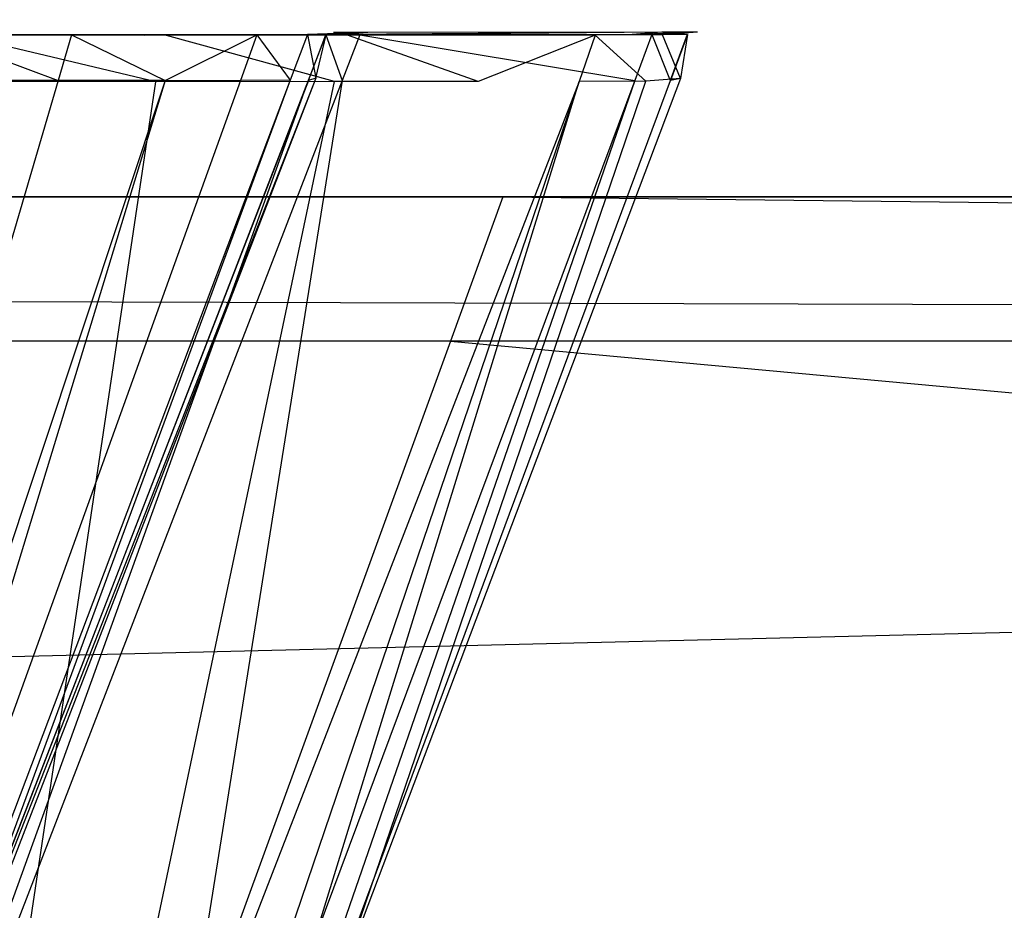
# Model space of a CAD drawing. Extents: x 0 to 1.29, y -0.45 to 0.
# Tile 46 of 51: x 1.1095 to 1.1226, y -0.4395 to -0.4276. Entities that reach past the tile are written whole.
import ezdxf

# ---------------------------------------------------------------- set-up
doc = ezdxf.new("R2010")
doc.units = 0
for name, color, linetype in [('L28_FRONTUR_N_A69900__0___REPLA', 7, 'CONTINUOUS'), ('L29_GRIFFUR_N_A69900__1___REPLA', 7, 'CONTINUOUS'), ('L2_FRONTOR_N_A69900__0___REPLAC', 7, 'CONTINUOUS'), ('L32_SCHUBUR_N_A69900__4___REPLA', 7, 'CONTINUOUS'), ('L3_GRIFFOR_N_A69900__1___REPLAC', 7, 'CONTINUOUS'), ('L7_SCHUBOR_N_A69900__7___REPLAC', 7, 'CONTINUOUS')]:
    doc.layers.add(name, color=color, linetype=linetype)

msp = doc.modelspace()

# ---------------------------------------------------------------- linework, layer by layer
at = {"layer": 'L28_FRONTUR_N_A69900__0___REPLA', "color": 8}
for points, invisible_edges in [([(0.647033, -0.43, 0.002), (1.283278, -0.431928, 0.002), (0.647033, -0.431928, 0.002), (0.647033, -0.43, 0.002)], 13), ([(1.283278, -0.431928, 0.002), (0.647033, -0.43, 0.002), (1.283278, -0.43, 0.002), (1.283278, -0.431928, 0.002)], 14), ([(0.647033, -0.43, 0.219122), (1.283278, -0.43, 0.00371), (0.647033, -0.43, 0.00371), (0.647033, -0.43, 0.219122)], 13), ([(1.283278, -0.43, 0.00371), (0.647033, -0.43, 0.219122), (1.100658, -0.43, 0.219166), (1.283278, -0.43, 0.00371)], 10), ([(0.647033, -0.43, 0.00371), (1.283278, -0.43, 0.002), (0.647033, -0.43, 0.002), (0.647033, -0.43, 0.00371)], 13), ([(1.283278, -0.43, 0.002), (0.647033, -0.43, 0.00371), (1.283278, -0.43, 0.00371), (1.283278, -0.43, 0.002)], 14), ([(1.283278, -0.43, 0.00371), (1.100658, -0.43, 0.219166), (1.1023, -0.43, 0.21941), (1.283278, -0.43, 0.00371)], 13), ([(1.283278, -0.43, 0.00371), (1.1023, -0.43, 0.21941), (1.283278, -0.43, 0.246585), (1.283278, -0.43, 0.00371)], 10), ([(1.283278, -0.43, 0.246585), (1.1023, -0.43, 0.21941), (1.105473, -0.43, 0.220372), (1.283278, -0.43, 0.246585)], 13), ([(1.283278, -0.43, 0.246585), (1.105473, -0.43, 0.220372), (1.108398, -0.43, 0.221935), (1.283278, -0.43, 0.246585)], 10), ([(1.283278, -0.43, 0.246585), (1.108398, -0.43, 0.221935), (1.110961, -0.43, 0.224039), (1.283278, -0.43, 0.246585)], 13), ([(1.283278, -0.43, 0.246585), (1.110961, -0.43, 0.224039), (1.113065, -0.43, 0.226602), (1.283278, -0.43, 0.246585)], 10), ([(1.283278, -0.43, 0.246585), (1.113065, -0.43, 0.226602), (1.114628, -0.43, 0.229527), (1.283278, -0.43, 0.246585)], 15), ([(1.283278, -0.43, 0.246585), (1.114628, -0.43, 0.229527), (1.11559, -0.43, 0.2327), (1.283278, -0.43, 0.246585)], 15), ([(1.283278, -0.431928, 0.248), (1.115915, -0.43, 0.248), (1.115214, -0.431928, 0.248), (1.283278, -0.431928, 0.248)], 13), ([(1.283278, -0.43, 0.246585), (1.11559, -0.43, 0.2327), (1.115834, -0.43, 0.234342), (1.283278, -0.43, 0.246585)], 15), ([(1.283278, -0.43, 0.246585), (1.115834, -0.43, 0.234342), (1.115899, -0.43, 0.246585), (1.283278, -0.43, 0.246585)], 15), ([(1.115915, -0.43, 0.248), (1.283278, -0.43, 0.246585), (1.115899, -0.43, 0.246585), (1.115915, -0.43, 0.248)], 13), ([(1.283278, -0.43, 0.246585), (1.115915, -0.43, 0.248), (1.283278, -0.43, 0.248), (1.283278, -0.43, 0.246585)], 14), ([(1.115915, -0.43, 0.248), (1.283278, -0.431928, 0.248), (1.283278, -0.43, 0.248), (1.115915, -0.43, 0.248)], 14), ([(1.283278, -0.431928, 0.002), (0.647033, -0.447345, 0.002), (0.647033, -0.431928, 0.002), (1.283278, -0.431928, 0.002)], 13), ([(0.647033, -0.447345, 0.002), (1.283278, -0.431928, 0.002), (1.283278, -0.447345, 0.002), (0.647033, -0.447345, 0.002)], 14), ([(1.283278, -0.447345, 0.248), (1.115214, -0.431928, 0.248), (1.109602, -0.447345, 0.248), (1.283278, -0.447345, 0.248)], 13), ([(1.115214, -0.431928, 0.248), (1.283278, -0.447345, 0.248), (1.283278, -0.431928, 0.248), (1.115214, -0.431928, 0.248)], 14)]:
    msp.add_3dface(points, dxfattribs=dict(at, invisible_edges=invisible_edges))
at = {"layer": 'L29_GRIFFUR_N_A69900__1___REPLA', "color": 254}
for points, invisible_edges in [([(1.106486, -0.427833, 0.22202), (1.111121, -0.427843, 0.220591), (1.108411, -0.427838, 0.218691), (1.106486, -0.427833, 0.22202)], 13), ([(1.111121, -0.427843, 0.220591), (1.106486, -0.427833, 0.22202), (1.108633, -0.427837, 0.223524), (1.111121, -0.427843, 0.220591)], 14), ([(1.109974, -0.428443, 0.225786), (1.108344, -0.427837, 0.223865), (1.108194, -0.428448, 0.224016), (1.109974, -0.428443, 0.225786)], 13), ([(1.110499, -0.427833, 0.225381), (1.108344, -0.427837, 0.223865), (1.110153, -0.427832, 0.225665), (1.110499, -0.427833, 0.225381)], 14), ([(1.108344, -0.427837, 0.223865), (1.109974, -0.428443, 0.225786), (1.110153, -0.427832, 0.225665), (1.108344, -0.427837, 0.223865)], 14), ([(1.108344, -0.427837, 0.223865), (1.110499, -0.427833, 0.225381), (1.108633, -0.427837, 0.223524), (1.108344, -0.427837, 0.223865)], 13), ([(1.108411, -0.427838, 0.218691), (1.111423, -0.427844, 0.220236), (1.108644, -0.427838, 0.218288), (1.108411, -0.427838, 0.218691)], 13), ([(1.111423, -0.427844, 0.220236), (1.108411, -0.427838, 0.218691), (1.111121, -0.427843, 0.220591), (1.111423, -0.427844, 0.220236)], 14), ([(1.108644, -0.427838, 0.218288), (1.111278, -0.428463, 0.22041), (1.108532, -0.428457, 0.218484), (1.108644, -0.427838, 0.218288)], 13), ([(1.113478, -0.427838, 0.222937), (1.108633, -0.427837, 0.223524), (1.110499, -0.427833, 0.225381), (1.113478, -0.427838, 0.222937)], 14), ([(1.108633, -0.427837, 0.223524), (1.113478, -0.427838, 0.222937), (1.111121, -0.427843, 0.220591), (1.108633, -0.427837, 0.223524)], 13), ([(1.111278, -0.428463, 0.22041), (1.108644, -0.427838, 0.218288), (1.111423, -0.427844, 0.220236), (1.111278, -0.428463, 0.22041)], 14), ([(1.111403, -0.428442, 0.227827), (1.110153, -0.427832, 0.225665), (1.109974, -0.428443, 0.225786), (1.111403, -0.428442, 0.227827)], 13), ([(1.110153, -0.427832, 0.225665), (1.111997, -0.427832, 0.227524), (1.110499, -0.427833, 0.225381), (1.110153, -0.427832, 0.225665)], 13), ([(1.111997, -0.427832, 0.227524), (1.110153, -0.427832, 0.225665), (1.111606, -0.427832, 0.227743), (1.111997, -0.427832, 0.227524)], 14), ([(1.110153, -0.427832, 0.225665), (1.111403, -0.428442, 0.227827), (1.111606, -0.427832, 0.227743), (1.110153, -0.427832, 0.225665)], 14), ([(1.11537, -0.427836, 0.225643), (1.110499, -0.427833, 0.225381), (1.111997, -0.427832, 0.227524), (1.11537, -0.427836, 0.225643)], 14), ([(1.110499, -0.427833, 0.225381), (1.11537, -0.427836, 0.225643), (1.113478, -0.427838, 0.222937), (1.110499, -0.427833, 0.225381)], 13), ([(1.111121, -0.427843, 0.220591), (1.113839, -0.427838, 0.22264), (1.111423, -0.427844, 0.220236), (1.111121, -0.427843, 0.220591)], 13), ([(1.113839, -0.427838, 0.22264), (1.111121, -0.427843, 0.220591), (1.113478, -0.427838, 0.222937), (1.113839, -0.427838, 0.22264)], 14), ([(1.111403, -0.428442, 0.227827), (1.112628, -0.427834, 0.230048), (1.111606, -0.427832, 0.227743), (1.111403, -0.428442, 0.227827)], 14), ([(1.112628, -0.427834, 0.230048), (1.111403, -0.428442, 0.227827), (1.112408, -0.428444, 0.230092), (1.112628, -0.427834, 0.230048)], 13), ([(1.113667, -0.428457, 0.222787), (1.111423, -0.427844, 0.220236), (1.113839, -0.427838, 0.22264), (1.113667, -0.428457, 0.222787)], 14), ([(1.111606, -0.427832, 0.227743), (1.113052, -0.427834, 0.229902), (1.111997, -0.427832, 0.227524), (1.111606, -0.427832, 0.227743)], 13), ([(1.113052, -0.427834, 0.229902), (1.111606, -0.427832, 0.227743), (1.112628, -0.427834, 0.230048), (1.113052, -0.427834, 0.229902)], 14), ([(1.111997, -0.427832, 0.227524), (1.116702, -0.427839, 0.228646), (1.11537, -0.427836, 0.225643), (1.111997, -0.427832, 0.227524)], 13), ([(1.116702, -0.427839, 0.228646), (1.111997, -0.427832, 0.227524), (1.113052, -0.427834, 0.229902), (1.116702, -0.427839, 0.228646)], 14), ([(1.113072, -0.428441, 0.232495), (1.112628, -0.427834, 0.230048), (1.112408, -0.428444, 0.230092), (1.113072, -0.428441, 0.232495)], 13), ([(1.113747, -0.427831, 0.232423), (1.112628, -0.427834, 0.230048), (1.113303, -0.42783, 0.232492), (1.113747, -0.427831, 0.232423)], 14), ([(1.112628, -0.427834, 0.230048), (1.113072, -0.428441, 0.232495), (1.113303, -0.42783, 0.232492), (1.112628, -0.427834, 0.230048)], 14), ([(1.112628, -0.427834, 0.230048), (1.113747, -0.427831, 0.232423), (1.113052, -0.427834, 0.229902), (1.112628, -0.427834, 0.230048)], 13), ([(1.117581, -0.427835, 0.23183), (1.113052, -0.427834, 0.229902), (1.113747, -0.427831, 0.232423), (1.117581, -0.427835, 0.23183)], 14), ([(1.113052, -0.427834, 0.229902), (1.117581, -0.427835, 0.23183), (1.116702, -0.427839, 0.228646), (1.113052, -0.427834, 0.229902)], 13), ([(1.113416, -0.428415, 0.23497), (1.113303, -0.42783, 0.232492), (1.113072, -0.428441, 0.232495), (1.113416, -0.428415, 0.23497)], 13), ([(1.113303, -0.42783, 0.232492), (1.114108, -0.427803, 0.235021), (1.113747, -0.427831, 0.232423), (1.113303, -0.42783, 0.232492)], 13), ([(1.114108, -0.427803, 0.235021), (1.113303, -0.42783, 0.232492), (1.113652, -0.427804, 0.235011), (1.114108, -0.427803, 0.235021)], 14), ([(1.113303, -0.42783, 0.232492), (1.113416, -0.428415, 0.23497), (1.113652, -0.427804, 0.235011), (1.113303, -0.42783, 0.232492)], 14), ([(1.113551, -0.427835, 0.249014), (1.113317, -0.428444, 0.248705), (1.113314, -0.428444, 0.249014), (1.113551, -0.427835, 0.249014)], 13), ([(1.113768, -0.428444, 0.249014), (1.113551, -0.427835, 0.249014), (1.113314, -0.428444, 0.249014), (1.113768, -0.428444, 0.249014)], 13), ([(1.113553, -0.427834, 0.248705), (1.113416, -0.428415, 0.23497), (1.113317, -0.428444, 0.248705), (1.113553, -0.427834, 0.248705)], 13), ([(1.113317, -0.428444, 0.248705), (1.113551, -0.427835, 0.249014), (1.113553, -0.427834, 0.248705), (1.113317, -0.428444, 0.248705)], 14), ([(1.113416, -0.428415, 0.23497), (1.113553, -0.427834, 0.248705), (1.113652, -0.427804, 0.235011), (1.113416, -0.428415, 0.23497)], 14), ([(1.115779, -0.427837, 0.225415), (1.113478, -0.427838, 0.222937), (1.11537, -0.427836, 0.225643), (1.115779, -0.427837, 0.225415)], 14), ([(1.113478, -0.427838, 0.222937), (1.115779, -0.427837, 0.225415), (1.113839, -0.427838, 0.22264), (1.113478, -0.427838, 0.222937)], 13), ([(1.113551, -0.427835, 0.249014), (1.114006, -0.427833, 0.248706), (1.113553, -0.427834, 0.248705), (1.113551, -0.427835, 0.249014)], 13), ([(1.114006, -0.427833, 0.248706), (1.113551, -0.427835, 0.249014), (1.114003, -0.427834, 0.249014), (1.114006, -0.427833, 0.248706)], 14), ([(1.113551, -0.427835, 0.249014), (1.113768, -0.428444, 0.249014), (1.114003, -0.427834, 0.249014), (1.113551, -0.427835, 0.249014)], 14), ([(1.113553, -0.427834, 0.248705), (1.114108, -0.427803, 0.235021), (1.113652, -0.427804, 0.235011), (1.113553, -0.427834, 0.248705)], 13), ([(1.114108, -0.427803, 0.235021), (1.113553, -0.427834, 0.248705), (1.114006, -0.427833, 0.248706), (1.114108, -0.427803, 0.235021)], 14), ([(1.113839, -0.427838, 0.22264), (1.115585, -0.428456, 0.225529), (1.113667, -0.428457, 0.222787), (1.113839, -0.427838, 0.22264)], 13), ([(1.113747, -0.427831, 0.232423), (1.118036, -0.4278, 0.235111), (1.117581, -0.427835, 0.23183), (1.113747, -0.427831, 0.232423)], 13), ([(1.118036, -0.4278, 0.235111), (1.113747, -0.427831, 0.232423), (1.114108, -0.427803, 0.235021), (1.118036, -0.4278, 0.235111)], 14), ([(1.117675, -0.428444, 0.249014), (1.114003, -0.427834, 0.249014), (1.113768, -0.428444, 0.249014), (1.117675, -0.428444, 0.249014)], 13), ([(1.115585, -0.428456, 0.225529), (1.113839, -0.427838, 0.22264), (1.115779, -0.427837, 0.225415), (1.115585, -0.428456, 0.225529)], 14), ([(1.114003, -0.427834, 0.249014), (1.117907, -0.42783, 0.248708), (1.114006, -0.427833, 0.248706), (1.114003, -0.427834, 0.249014)], 13), ([(1.117907, -0.42783, 0.248708), (1.114003, -0.427834, 0.249014), (1.117904, -0.427831, 0.249014), (1.117907, -0.42783, 0.248708)], 14), ([(1.114003, -0.427834, 0.249014), (1.117675, -0.428444, 0.249014), (1.117904, -0.427831, 0.249014), (1.114003, -0.427834, 0.249014)], 14), ([(1.114006, -0.427833, 0.248706), (1.118036, -0.4278, 0.235111), (1.114108, -0.427803, 0.235021), (1.114006, -0.427833, 0.248706)], 13), ([(1.118036, -0.4278, 0.235111), (1.114006, -0.427833, 0.248706), (1.117907, -0.42783, 0.248708), (1.118036, -0.4278, 0.235111)], 14), ([(1.11537, -0.427836, 0.225643), (1.117145, -0.42784, 0.228493), (1.115779, -0.427837, 0.225415), (1.11537, -0.427836, 0.225643)], 13), ([(1.117145, -0.42784, 0.228493), (1.11537, -0.427836, 0.225643), (1.116702, -0.427839, 0.228646), (1.117145, -0.42784, 0.228493)], 14), ([(1.117145, -0.42784, 0.228493), (1.115585, -0.428456, 0.225529), (1.115779, -0.427837, 0.225415), (1.117145, -0.42784, 0.228493)], 14), ([(1.116702, -0.427839, 0.228646), (1.118046, -0.427835, 0.231758), (1.117145, -0.42784, 0.228493), (1.116702, -0.427839, 0.228646)], 13), ([(1.118046, -0.427835, 0.231758), (1.116702, -0.427839, 0.228646), (1.117581, -0.427835, 0.23183), (1.118046, -0.427835, 0.231758)], 14), ([(1.117825, -0.428454, 0.231799), (1.117145, -0.42784, 0.228493), (1.118046, -0.427835, 0.231758), (1.117825, -0.428454, 0.231799)], 14), ([(1.117581, -0.427835, 0.23183), (1.118512, -0.4278, 0.235122), (1.118046, -0.427835, 0.231758), (1.117581, -0.427835, 0.23183)], 13), ([(1.118512, -0.4278, 0.235122), (1.117581, -0.427835, 0.23183), (1.118036, -0.4278, 0.235111), (1.118512, -0.4278, 0.235122)], 14), ([(1.118149, -0.428444, 0.249014), (1.117904, -0.427831, 0.249014), (1.117675, -0.428444, 0.249014), (1.118149, -0.428444, 0.249014)], 13), ([(1.118046, -0.427835, 0.231758), (1.118286, -0.428419, 0.235124), (1.117825, -0.428454, 0.231799), (1.118046, -0.427835, 0.231758)], 13), ([(1.117904, -0.427831, 0.249014), (1.118149, -0.428444, 0.249014), (1.118377, -0.42783, 0.249014), (1.117904, -0.427831, 0.249014)], 14), ([(1.117904, -0.427831, 0.249014), (1.11838, -0.42783, 0.248708), (1.117907, -0.42783, 0.248708), (1.117904, -0.427831, 0.249014)], 13), ([(1.11838, -0.42783, 0.248708), (1.117904, -0.427831, 0.249014), (1.118377, -0.42783, 0.249014), (1.11838, -0.42783, 0.248708)], 14), ([(1.117907, -0.42783, 0.248708), (1.118512, -0.4278, 0.235122), (1.118036, -0.4278, 0.235111), (1.117907, -0.42783, 0.248708)], 13), ([(1.118512, -0.4278, 0.235122), (1.117907, -0.42783, 0.248708), (1.11838, -0.42783, 0.248708), (1.118512, -0.4278, 0.235122)], 14), ([(1.118286, -0.428419, 0.235124), (1.118046, -0.427835, 0.231758), (1.118512, -0.4278, 0.235122), (1.118286, -0.428419, 0.235124)], 14), ([(1.118152, -0.428443, 0.248708), (1.118377, -0.42783, 0.249014), (1.118149, -0.428444, 0.249014), (1.118152, -0.428443, 0.248708)], 13), ([(1.118286, -0.428419, 0.235124), (1.11838, -0.42783, 0.248708), (1.118152, -0.428443, 0.248708), (1.118286, -0.428419, 0.235124)], 13), ([(1.118377, -0.42783, 0.249014), (1.118152, -0.428443, 0.248708), (1.11838, -0.42783, 0.248708), (1.118377, -0.42783, 0.249014)], 14), ([(1.11838, -0.42783, 0.248708), (1.118286, -0.428419, 0.235124), (1.118512, -0.4278, 0.235122), (1.11838, -0.42783, 0.248708)], 14), ([(1.111423, -0.427844, 0.220236), (1.113667, -0.428457, 0.222787), (1.111278, -0.428463, 0.22041), (1.111423, -0.427844, 0.220236)], 13), ([(1.115585, -0.428456, 0.225529), (1.117145, -0.42784, 0.228493), (1.116934, -0.428459, 0.228572), (1.115585, -0.428456, 0.225529)], 13), ([(1.117145, -0.42784, 0.228493), (1.117825, -0.428454, 0.231799), (1.116934, -0.428459, 0.228572), (1.117145, -0.42784, 0.228493)], 13), ([(1.109974, -0.428443, 0.225786), (1.108194, -0.428448, 0.224016), (1.104612, -0.44669, 0.229386), (1.109974, -0.428443, 0.225786)], 14), ([(1.109974, -0.428443, 0.225786), (1.104612, -0.44669, 0.229386), (1.105335, -0.446685, 0.230358), (1.109974, -0.428443, 0.225786)], 14), ([(1.111403, -0.428442, 0.227827), (1.109974, -0.428443, 0.225786), (1.105335, -0.446685, 0.230358), (1.111403, -0.428442, 0.227827)], 14), ([(1.111403, -0.428442, 0.227827), (1.105335, -0.446685, 0.230358), (1.105844, -0.446683, 0.231437), (1.111403, -0.428442, 0.227827)], 14), ([(1.111403, -0.428442, 0.227827), (1.105844, -0.446683, 0.231437), (1.112408, -0.428444, 0.230092), (1.111403, -0.428442, 0.227827)], 14), ([(1.112408, -0.428444, 0.230092), (1.105844, -0.446683, 0.231437), (1.10618, -0.446679, 0.232581), (1.112408, -0.428444, 0.230092)], 14), ([(1.113072, -0.428441, 0.232495), (1.112408, -0.428444, 0.230092), (1.10618, -0.446679, 0.232581), (1.113072, -0.428441, 0.232495)], 14), ([(1.106352, -0.446664, 0.23376), (1.113072, -0.428441, 0.232495), (1.10618, -0.446679, 0.232581), (1.106352, -0.446664, 0.23376)], 13), ([(1.106255, -0.446661, 0.249014), (1.113317, -0.428444, 0.248705), (1.106257, -0.446661, 0.248678), (1.106255, -0.446661, 0.249014)], 13), ([(1.113317, -0.428444, 0.248705), (1.106255, -0.446661, 0.249014), (1.113314, -0.428444, 0.249014), (1.113317, -0.428444, 0.248705)], 14), ([(1.106733, -0.446671, 0.249014), (1.113314, -0.428444, 0.249014), (1.106255, -0.446661, 0.249014), (1.106733, -0.446671, 0.249014)], 13), ([(1.106257, -0.446661, 0.248678), (1.113416, -0.428415, 0.23497), (1.106352, -0.446664, 0.23376), (1.106257, -0.446661, 0.248678)], 13), ([(1.113416, -0.428415, 0.23497), (1.106257, -0.446661, 0.248678), (1.113317, -0.428444, 0.248705), (1.113416, -0.428415, 0.23497)], 14), ([(1.113072, -0.428441, 0.232495), (1.106352, -0.446664, 0.23376), (1.113416, -0.428415, 0.23497), (1.113072, -0.428441, 0.232495)], 14), ([(1.110847, -0.446756, 0.249014), (1.113768, -0.428444, 0.249014), (1.106733, -0.446671, 0.249014), (1.110847, -0.446756, 0.249014)], 13), ([(1.113314, -0.428444, 0.249014), (1.106733, -0.446671, 0.249014), (1.113768, -0.428444, 0.249014), (1.113314, -0.428444, 0.249014)], 14), ([(1.106966, -0.44695, 0.225611), (1.108532, -0.428457, 0.218484), (1.111278, -0.428463, 0.22041), (1.106966, -0.44695, 0.225611)], 14), ([(1.111278, -0.428463, 0.22041), (1.108521, -0.446946, 0.227159), (1.106966, -0.44695, 0.225611), (1.111278, -0.428463, 0.22041)], 13), ([(1.113667, -0.428457, 0.222787), (1.10977, -0.446945, 0.228945), (1.108521, -0.446946, 0.227159), (1.113667, -0.428457, 0.222787)], 13), ([(1.108521, -0.446946, 0.227159), (1.111278, -0.428463, 0.22041), (1.113667, -0.428457, 0.222787), (1.108521, -0.446946, 0.227159)], 14), ([(1.116934, -0.428459, 0.228572), (1.10977, -0.446945, 0.228945), (1.115585, -0.428456, 0.225529), (1.116934, -0.428459, 0.228572)], 14), ([(1.10977, -0.446945, 0.228945), (1.113667, -0.428457, 0.222787), (1.115585, -0.428456, 0.225529), (1.10977, -0.446945, 0.228945)], 14), ([(1.10977, -0.446945, 0.228945), (1.116934, -0.428459, 0.228572), (1.110649, -0.446947, 0.230926), (1.10977, -0.446945, 0.228945)], 13), ([(1.116934, -0.428459, 0.228572), (1.111229, -0.446944, 0.233028), (1.110649, -0.446947, 0.230926), (1.116934, -0.428459, 0.228572)], 13), ([(1.111346, -0.446766, 0.249014), (1.117675, -0.428444, 0.249014), (1.110847, -0.446756, 0.249014), (1.111346, -0.446766, 0.249014)], 13), ([(1.113768, -0.428444, 0.249014), (1.110847, -0.446756, 0.249014), (1.117675, -0.428444, 0.249014), (1.113768, -0.428444, 0.249014)], 14), ([(1.117825, -0.428454, 0.231799), (1.111529, -0.446922, 0.235193), (1.111229, -0.446944, 0.233028), (1.117825, -0.428454, 0.231799)], 13), ([(1.111229, -0.446944, 0.233028), (1.116934, -0.428459, 0.228572), (1.117825, -0.428454, 0.231799), (1.111229, -0.446944, 0.233028)], 14), ([(1.118152, -0.428443, 0.248708), (1.111346, -0.446766, 0.249014), (1.11135, -0.44677, 0.248709), (1.118152, -0.428443, 0.248708)], 13), ([(1.111346, -0.446766, 0.249014), (1.118152, -0.428443, 0.248708), (1.118149, -0.428444, 0.249014), (1.111346, -0.446766, 0.249014)], 14), ([(1.117675, -0.428444, 0.249014), (1.111346, -0.446766, 0.249014), (1.118149, -0.428444, 0.249014), (1.117675, -0.428444, 0.249014)], 14), ([(1.118286, -0.428419, 0.235124), (1.11135, -0.44677, 0.248709), (1.111529, -0.446922, 0.235193), (1.118286, -0.428419, 0.235124)], 14), ([(1.118286, -0.428419, 0.235124), (1.118152, -0.428443, 0.248708), (1.11135, -0.44677, 0.248709), (1.118286, -0.428419, 0.235124)], 14), ([(1.111529, -0.446922, 0.235193), (1.117825, -0.428454, 0.231799), (1.118286, -0.428419, 0.235124), (1.111529, -0.446922, 0.235193)], 14)]:
    msp.add_3dface(points, dxfattribs=dict(at, invisible_edges=invisible_edges))
at = {"layer": 'L2_FRONTOR_N_A69900__0___REPLAC', "color": 8}
for points, invisible_edges in [([(0.647033, -0.43, 0.252), (1.283278, -0.431928, 0.252), (0.647033, -0.431928, 0.252), (0.647033, -0.43, 0.252)], 13), ([(1.283278, -0.431928, 0.252), (0.647033, -0.43, 0.252), (1.283278, -0.43, 0.252), (1.283278, -0.431928, 0.252)], 14), ([(0.647033, -0.43, 0.469122), (1.283278, -0.43, 0.25371), (0.647033, -0.43, 0.25371), (0.647033, -0.43, 0.469122)], 13), ([(1.283278, -0.43, 0.25371), (0.647033, -0.43, 0.469122), (1.100658, -0.43, 0.469166), (1.283278, -0.43, 0.25371)], 10), ([(0.647033, -0.43, 0.25371), (1.283278, -0.43, 0.252), (0.647033, -0.43, 0.252), (0.647033, -0.43, 0.25371)], 13), ([(1.283278, -0.43, 0.252), (0.647033, -0.43, 0.25371), (1.283278, -0.43, 0.25371), (1.283278, -0.43, 0.252)], 14), ([(1.283278, -0.43, 0.25371), (1.100658, -0.43, 0.469166), (1.1023, -0.43, 0.46941), (1.283278, -0.43, 0.25371)], 13), ([(1.283278, -0.43, 0.25371), (1.1023, -0.43, 0.46941), (1.283278, -0.43, 0.496586), (1.283278, -0.43, 0.25371)], 10), ([(1.283278, -0.43, 0.496586), (1.1023, -0.43, 0.46941), (1.105473, -0.43, 0.470372), (1.283278, -0.43, 0.496586)], 13), ([(1.283278, -0.43, 0.496586), (1.105473, -0.43, 0.470372), (1.108398, -0.43, 0.471935), (1.283278, -0.43, 0.496586)], 10), ([(1.283278, -0.43, 0.496586), (1.108398, -0.43, 0.471935), (1.110961, -0.43, 0.474039), (1.283278, -0.43, 0.496586)], 13), ([(1.283278, -0.43, 0.496586), (1.110961, -0.43, 0.474039), (1.113065, -0.43, 0.476602), (1.283278, -0.43, 0.496586)], 10), ([(1.283278, -0.43, 0.496586), (1.113065, -0.43, 0.476602), (1.114628, -0.43, 0.479527), (1.283278, -0.43, 0.496586)], 15), ([(1.283278, -0.43, 0.496586), (1.114628, -0.43, 0.479527), (1.11559, -0.43, 0.4827), (1.283278, -0.43, 0.496586)], 15), ([(1.283278, -0.431928, 0.498), (1.115915, -0.43, 0.498), (1.115214, -0.431928, 0.498), (1.283278, -0.431928, 0.498)], 13), ([(1.283278, -0.43, 0.496586), (1.11559, -0.43, 0.4827), (1.115834, -0.43, 0.484342), (1.283278, -0.43, 0.496586)], 15), ([(1.283278, -0.43, 0.496586), (1.115834, -0.43, 0.484342), (1.115899, -0.43, 0.496586), (1.283278, -0.43, 0.496586)], 15), ([(1.115915, -0.43, 0.498), (1.283278, -0.43, 0.496586), (1.115899, -0.43, 0.496586), (1.115915, -0.43, 0.498)], 13), ([(1.283278, -0.43, 0.496586), (1.115915, -0.43, 0.498), (1.283278, -0.43, 0.498), (1.283278, -0.43, 0.496586)], 14), ([(1.115915, -0.43, 0.498), (1.283278, -0.431928, 0.498), (1.283278, -0.43, 0.498), (1.115915, -0.43, 0.498)], 14), ([(1.283278, -0.431928, 0.252), (0.647033, -0.447345, 0.252), (0.647033, -0.431928, 0.252), (1.283278, -0.431928, 0.252)], 13), ([(0.647033, -0.447345, 0.252), (1.283278, -0.431928, 0.252), (1.283278, -0.447345, 0.252), (0.647033, -0.447345, 0.252)], 14), ([(1.283278, -0.447345, 0.498), (1.115214, -0.431928, 0.498), (1.109602, -0.447345, 0.498), (1.283278, -0.447345, 0.498)], 13), ([(1.115214, -0.431928, 0.498), (1.283278, -0.447345, 0.498), (1.283278, -0.431928, 0.498), (1.115214, -0.431928, 0.498)], 14)]:
    msp.add_3dface(points, dxfattribs=dict(at, invisible_edges=invisible_edges))
at = {"layer": 'L32_SCHUBUR_N_A69900__4___REPLA', "color": 8}
for points, invisible_edges in [([(0.674, -0.43, 0.0494), (1.2465, -0.104, 0.0494), (0.673987, -0.104, 0.0494), (0.674, -0.43, 0.0494)], 13), ([(1.2465, -0.104, 0.0334), (0.674, -0.43, 0.0334), (0.673987, -0.104, 0.0334), (1.2465, -0.104, 0.0334)], 13), ([(1.2465, -0.104, 0.0494), (0.674, -0.43, 0.0494), (1.2465, -0.43, 0.0494), (1.2465, -0.104, 0.0494)], 14), ([(0.674, -0.43, 0.0334), (1.2465, -0.104, 0.0334), (1.2465, -0.43, 0.0334), (0.674, -0.43, 0.0334)], 14), ([(1.2465, -0.43, 0.0334), (0.674, -0.43, 0.0494), (0.674, -0.43, 0.0334), (1.2465, -0.43, 0.0334)], 13), ([(0.674, -0.43, 0.0494), (1.2465, -0.43, 0.0334), (1.2465, -0.43, 0.0494), (0.674, -0.43, 0.0494)], 14)]:
    msp.add_3dface(points, dxfattribs=dict(at, invisible_edges=invisible_edges))
at = {"layer": 'L3_GRIFFOR_N_A69900__1___REPLAC', "color": 254}
for points, invisible_edges in [([(1.106486, -0.427833, 0.47202), (1.111121, -0.427843, 0.470591), (1.108411, -0.427838, 0.468691), (1.106486, -0.427833, 0.47202)], 13), ([(1.111121, -0.427843, 0.470591), (1.106486, -0.427833, 0.47202), (1.108633, -0.427837, 0.473524), (1.111121, -0.427843, 0.470591)], 14), ([(1.109974, -0.428443, 0.475786), (1.108344, -0.427837, 0.473865), (1.108194, -0.428448, 0.474016), (1.109974, -0.428443, 0.475786)], 13), ([(1.110499, -0.427833, 0.475381), (1.108344, -0.427837, 0.473865), (1.110153, -0.427832, 0.475665), (1.110499, -0.427833, 0.475381)], 14), ([(1.108344, -0.427837, 0.473865), (1.109974, -0.428443, 0.475786), (1.110153, -0.427832, 0.475665), (1.108344, -0.427837, 0.473865)], 14), ([(1.108344, -0.427837, 0.473865), (1.110499, -0.427833, 0.475381), (1.108633, -0.427837, 0.473524), (1.108344, -0.427837, 0.473865)], 13), ([(1.108411, -0.427838, 0.468691), (1.111423, -0.427844, 0.470236), (1.108644, -0.427838, 0.468288), (1.108411, -0.427838, 0.468691)], 13), ([(1.111423, -0.427844, 0.470236), (1.108411, -0.427838, 0.468691), (1.111121, -0.427843, 0.470591), (1.111423, -0.427844, 0.470236)], 14), ([(1.108644, -0.427838, 0.468288), (1.111278, -0.428463, 0.47041), (1.108532, -0.428457, 0.468484), (1.108644, -0.427838, 0.468288)], 13), ([(1.113478, -0.427838, 0.472937), (1.108633, -0.427837, 0.473524), (1.110499, -0.427833, 0.475381), (1.113478, -0.427838, 0.472937)], 14), ([(1.108633, -0.427837, 0.473524), (1.113478, -0.427838, 0.472937), (1.111121, -0.427843, 0.470591), (1.108633, -0.427837, 0.473524)], 13), ([(1.111278, -0.428463, 0.47041), (1.108644, -0.427838, 0.468288), (1.111423, -0.427844, 0.470236), (1.111278, -0.428463, 0.47041)], 14), ([(1.111403, -0.428442, 0.477827), (1.110153, -0.427832, 0.475665), (1.109974, -0.428443, 0.475786), (1.111403, -0.428442, 0.477827)], 13), ([(1.110153, -0.427832, 0.475665), (1.111997, -0.427832, 0.477524), (1.110499, -0.427833, 0.475381), (1.110153, -0.427832, 0.475665)], 13), ([(1.111997, -0.427832, 0.477524), (1.110153, -0.427832, 0.475665), (1.111606, -0.427832, 0.477743), (1.111997, -0.427832, 0.477524)], 14), ([(1.110153, -0.427832, 0.475665), (1.111403, -0.428442, 0.477827), (1.111606, -0.427832, 0.477743), (1.110153, -0.427832, 0.475665)], 14), ([(1.11537, -0.427836, 0.475643), (1.110499, -0.427833, 0.475381), (1.111997, -0.427832, 0.477524), (1.11537, -0.427836, 0.475643)], 14), ([(1.110499, -0.427833, 0.475381), (1.11537, -0.427836, 0.475643), (1.113478, -0.427838, 0.472937), (1.110499, -0.427833, 0.475381)], 13), ([(1.111121, -0.427843, 0.470591), (1.113839, -0.427838, 0.47264), (1.111423, -0.427844, 0.470236), (1.111121, -0.427843, 0.470591)], 13), ([(1.113839, -0.427838, 0.47264), (1.111121, -0.427843, 0.470591), (1.113478, -0.427838, 0.472937), (1.113839, -0.427838, 0.47264)], 14), ([(1.111403, -0.428442, 0.477827), (1.112628, -0.427834, 0.480048), (1.111606, -0.427832, 0.477743), (1.111403, -0.428442, 0.477827)], 14), ([(1.112628, -0.427834, 0.480048), (1.111403, -0.428442, 0.477827), (1.112408, -0.428444, 0.480092), (1.112628, -0.427834, 0.480048)], 13), ([(1.113667, -0.428457, 0.472787), (1.111423, -0.427844, 0.470236), (1.113839, -0.427838, 0.47264), (1.113667, -0.428457, 0.472787)], 14), ([(1.111606, -0.427832, 0.477743), (1.113052, -0.427834, 0.479902), (1.111997, -0.427832, 0.477524), (1.111606, -0.427832, 0.477743)], 13), ([(1.113052, -0.427834, 0.479902), (1.111606, -0.427832, 0.477743), (1.112628, -0.427834, 0.480048), (1.113052, -0.427834, 0.479902)], 14), ([(1.111997, -0.427832, 0.477524), (1.116702, -0.427839, 0.478646), (1.11537, -0.427836, 0.475643), (1.111997, -0.427832, 0.477524)], 13), ([(1.116702, -0.427839, 0.478646), (1.111997, -0.427832, 0.477524), (1.113052, -0.427834, 0.479902), (1.116702, -0.427839, 0.478646)], 14), ([(1.113072, -0.428441, 0.482495), (1.112628, -0.427834, 0.480048), (1.112408, -0.428444, 0.480092), (1.113072, -0.428441, 0.482495)], 13), ([(1.113747, -0.427831, 0.482423), (1.112628, -0.427834, 0.480048), (1.113303, -0.42783, 0.482492), (1.113747, -0.427831, 0.482423)], 14), ([(1.112628, -0.427834, 0.480048), (1.113072, -0.428441, 0.482495), (1.113303, -0.42783, 0.482492), (1.112628, -0.427834, 0.480048)], 14), ([(1.112628, -0.427834, 0.480048), (1.113747, -0.427831, 0.482423), (1.113052, -0.427834, 0.479902), (1.112628, -0.427834, 0.480048)], 13), ([(1.117581, -0.427835, 0.48183), (1.113052, -0.427834, 0.479902), (1.113747, -0.427831, 0.482423), (1.117581, -0.427835, 0.48183)], 14), ([(1.113052, -0.427834, 0.479902), (1.117581, -0.427835, 0.48183), (1.116702, -0.427839, 0.478646), (1.113052, -0.427834, 0.479902)], 13), ([(1.113416, -0.428415, 0.48497), (1.113303, -0.42783, 0.482492), (1.113072, -0.428441, 0.482495), (1.113416, -0.428415, 0.48497)], 13), ([(1.113303, -0.42783, 0.482492), (1.114108, -0.427803, 0.485021), (1.113747, -0.427831, 0.482423), (1.113303, -0.42783, 0.482492)], 13), ([(1.114108, -0.427803, 0.485021), (1.113303, -0.42783, 0.482492), (1.113652, -0.427804, 0.485011), (1.114108, -0.427803, 0.485021)], 14), ([(1.113303, -0.42783, 0.482492), (1.113416, -0.428415, 0.48497), (1.113652, -0.427804, 0.485011), (1.113303, -0.42783, 0.482492)], 14), ([(1.113551, -0.427835, 0.499014), (1.113317, -0.428444, 0.498705), (1.113314, -0.428444, 0.499014), (1.113551, -0.427835, 0.499014)], 13), ([(1.113768, -0.428444, 0.499014), (1.113551, -0.427835, 0.499014), (1.113314, -0.428444, 0.499014), (1.113768, -0.428444, 0.499014)], 13), ([(1.113553, -0.427834, 0.498705), (1.113416, -0.428415, 0.48497), (1.113317, -0.428444, 0.498705), (1.113553, -0.427834, 0.498705)], 13), ([(1.113317, -0.428444, 0.498705), (1.113551, -0.427835, 0.499014), (1.113553, -0.427834, 0.498705), (1.113317, -0.428444, 0.498705)], 14), ([(1.113416, -0.428415, 0.48497), (1.113553, -0.427834, 0.498705), (1.113652, -0.427804, 0.485011), (1.113416, -0.428415, 0.48497)], 14), ([(1.115779, -0.427837, 0.475415), (1.113478, -0.427838, 0.472937), (1.11537, -0.427836, 0.475643), (1.115779, -0.427837, 0.475415)], 14), ([(1.113478, -0.427838, 0.472937), (1.115779, -0.427837, 0.475415), (1.113839, -0.427838, 0.47264), (1.113478, -0.427838, 0.472937)], 13), ([(1.113551, -0.427835, 0.499014), (1.114006, -0.427833, 0.498706), (1.113553, -0.427834, 0.498705), (1.113551, -0.427835, 0.499014)], 13), ([(1.114006, -0.427833, 0.498706), (1.113551, -0.427835, 0.499014), (1.114003, -0.427834, 0.499014), (1.114006, -0.427833, 0.498706)], 14), ([(1.113551, -0.427835, 0.499014), (1.113768, -0.428444, 0.499014), (1.114003, -0.427834, 0.499014), (1.113551, -0.427835, 0.499014)], 14), ([(1.113553, -0.427834, 0.498705), (1.114108, -0.427803, 0.485021), (1.113652, -0.427804, 0.485011), (1.113553, -0.427834, 0.498705)], 13), ([(1.114108, -0.427803, 0.485021), (1.113553, -0.427834, 0.498705), (1.114006, -0.427833, 0.498706), (1.114108, -0.427803, 0.485021)], 14), ([(1.113839, -0.427838, 0.47264), (1.115585, -0.428456, 0.475529), (1.113667, -0.428457, 0.472787), (1.113839, -0.427838, 0.47264)], 13), ([(1.113747, -0.427831, 0.482423), (1.118036, -0.4278, 0.485111), (1.117581, -0.427835, 0.48183), (1.113747, -0.427831, 0.482423)], 13), ([(1.118036, -0.4278, 0.485111), (1.113747, -0.427831, 0.482423), (1.114108, -0.427803, 0.485021), (1.118036, -0.4278, 0.485111)], 14), ([(1.117675, -0.428444, 0.499014), (1.114003, -0.427834, 0.499014), (1.113768, -0.428444, 0.499014), (1.117675, -0.428444, 0.499014)], 13), ([(1.115585, -0.428456, 0.475529), (1.113839, -0.427838, 0.47264), (1.115779, -0.427837, 0.475415), (1.115585, -0.428456, 0.475529)], 14), ([(1.114003, -0.427834, 0.499014), (1.117907, -0.42783, 0.498708), (1.114006, -0.427833, 0.498706), (1.114003, -0.427834, 0.499014)], 13), ([(1.117907, -0.42783, 0.498708), (1.114003, -0.427834, 0.499014), (1.117904, -0.427831, 0.499014), (1.117907, -0.42783, 0.498708)], 14), ([(1.114003, -0.427834, 0.499014), (1.117675, -0.428444, 0.499014), (1.117904, -0.427831, 0.499014), (1.114003, -0.427834, 0.499014)], 14), ([(1.114006, -0.427833, 0.498706), (1.118036, -0.4278, 0.485111), (1.114108, -0.427803, 0.485021), (1.114006, -0.427833, 0.498706)], 13), ([(1.118036, -0.4278, 0.485111), (1.114006, -0.427833, 0.498706), (1.117907, -0.42783, 0.498708), (1.118036, -0.4278, 0.485111)], 14), ([(1.11537, -0.427836, 0.475643), (1.117145, -0.42784, 0.478493), (1.115779, -0.427837, 0.475415), (1.11537, -0.427836, 0.475643)], 13), ([(1.117145, -0.42784, 0.478493), (1.11537, -0.427836, 0.475643), (1.116702, -0.427839, 0.478646), (1.117145, -0.42784, 0.478493)], 14), ([(1.117145, -0.42784, 0.478493), (1.115585, -0.428456, 0.475529), (1.115779, -0.427837, 0.475415), (1.117145, -0.42784, 0.478493)], 14), ([(1.116702, -0.427839, 0.478646), (1.118046, -0.427835, 0.481758), (1.117145, -0.42784, 0.478493), (1.116702, -0.427839, 0.478646)], 13), ([(1.118046, -0.427835, 0.481758), (1.116702, -0.427839, 0.478646), (1.117581, -0.427835, 0.48183), (1.118046, -0.427835, 0.481758)], 14), ([(1.117825, -0.428454, 0.481799), (1.117145, -0.42784, 0.478493), (1.118046, -0.427835, 0.481758), (1.117825, -0.428454, 0.481799)], 14), ([(1.117581, -0.427835, 0.48183), (1.118512, -0.4278, 0.485122), (1.118046, -0.427835, 0.481758), (1.117581, -0.427835, 0.48183)], 13), ([(1.118512, -0.4278, 0.485122), (1.117581, -0.427835, 0.48183), (1.118036, -0.4278, 0.485111), (1.118512, -0.4278, 0.485122)], 14), ([(1.118149, -0.428444, 0.499014), (1.117904, -0.427831, 0.499014), (1.117675, -0.428444, 0.499014), (1.118149, -0.428444, 0.499014)], 13), ([(1.118046, -0.427835, 0.481758), (1.118286, -0.428419, 0.485124), (1.117825, -0.428454, 0.481799), (1.118046, -0.427835, 0.481758)], 13), ([(1.117904, -0.427831, 0.499014), (1.118149, -0.428444, 0.499014), (1.118377, -0.42783, 0.499014), (1.117904, -0.427831, 0.499014)], 14), ([(1.117904, -0.427831, 0.499014), (1.11838, -0.42783, 0.498708), (1.117907, -0.42783, 0.498708), (1.117904, -0.427831, 0.499014)], 13), ([(1.11838, -0.42783, 0.498708), (1.117904, -0.427831, 0.499014), (1.118377, -0.42783, 0.499014), (1.11838, -0.42783, 0.498708)], 14), ([(1.117907, -0.42783, 0.498708), (1.118512, -0.4278, 0.485122), (1.118036, -0.4278, 0.485111), (1.117907, -0.42783, 0.498708)], 13), ([(1.118512, -0.4278, 0.485122), (1.117907, -0.42783, 0.498708), (1.11838, -0.42783, 0.498708), (1.118512, -0.4278, 0.485122)], 14), ([(1.118286, -0.428419, 0.485124), (1.118046, -0.427835, 0.481758), (1.118512, -0.4278, 0.485122), (1.118286, -0.428419, 0.485124)], 14), ([(1.118152, -0.428443, 0.498708), (1.118377, -0.42783, 0.499014), (1.118149, -0.428444, 0.499014), (1.118152, -0.428443, 0.498708)], 13), ([(1.118286, -0.428419, 0.485124), (1.11838, -0.42783, 0.498708), (1.118152, -0.428443, 0.498708), (1.118286, -0.428419, 0.485124)], 13), ([(1.118377, -0.42783, 0.499014), (1.118152, -0.428443, 0.498708), (1.11838, -0.42783, 0.498708), (1.118377, -0.42783, 0.499014)], 14), ([(1.11838, -0.42783, 0.498708), (1.118286, -0.428419, 0.485124), (1.118512, -0.4278, 0.485122), (1.11838, -0.42783, 0.498708)], 14), ([(1.111423, -0.427844, 0.470236), (1.113667, -0.428457, 0.472787), (1.111278, -0.428463, 0.47041), (1.111423, -0.427844, 0.470236)], 13), ([(1.115585, -0.428456, 0.475529), (1.117145, -0.42784, 0.478493), (1.116934, -0.428459, 0.478572), (1.115585, -0.428456, 0.475529)], 13), ([(1.117145, -0.42784, 0.478493), (1.117825, -0.428454, 0.481799), (1.116934, -0.428459, 0.478572), (1.117145, -0.42784, 0.478493)], 13), ([(1.109974, -0.428443, 0.475786), (1.108194, -0.428448, 0.474016), (1.104612, -0.44669, 0.479386), (1.109974, -0.428443, 0.475786)], 14), ([(1.109974, -0.428443, 0.475786), (1.104612, -0.44669, 0.479386), (1.105335, -0.446685, 0.480358), (1.109974, -0.428443, 0.475786)], 14), ([(1.111403, -0.428442, 0.477827), (1.109974, -0.428443, 0.475786), (1.105335, -0.446685, 0.480358), (1.111403, -0.428442, 0.477827)], 14), ([(1.111403, -0.428442, 0.477827), (1.105335, -0.446685, 0.480358), (1.105844, -0.446683, 0.481437), (1.111403, -0.428442, 0.477827)], 14), ([(1.111403, -0.428442, 0.477827), (1.105844, -0.446683, 0.481437), (1.112408, -0.428444, 0.480092), (1.111403, -0.428442, 0.477827)], 14), ([(1.112408, -0.428444, 0.480092), (1.105844, -0.446683, 0.481437), (1.10618, -0.446679, 0.482581), (1.112408, -0.428444, 0.480092)], 14), ([(1.113072, -0.428441, 0.482495), (1.112408, -0.428444, 0.480092), (1.10618, -0.446679, 0.482581), (1.113072, -0.428441, 0.482495)], 14), ([(1.106352, -0.446664, 0.48376), (1.113072, -0.428441, 0.482495), (1.10618, -0.446679, 0.482581), (1.106352, -0.446664, 0.48376)], 13), ([(1.106255, -0.446661, 0.499014), (1.113317, -0.428444, 0.498705), (1.106257, -0.446661, 0.498678), (1.106255, -0.446661, 0.499014)], 13), ([(1.113317, -0.428444, 0.498705), (1.106255, -0.446661, 0.499014), (1.113314, -0.428444, 0.499014), (1.113317, -0.428444, 0.498705)], 14), ([(1.106733, -0.446671, 0.499014), (1.113314, -0.428444, 0.499014), (1.106255, -0.446661, 0.499014), (1.106733, -0.446671, 0.499014)], 13), ([(1.106257, -0.446661, 0.498678), (1.113416, -0.428415, 0.48497), (1.106352, -0.446664, 0.48376), (1.106257, -0.446661, 0.498678)], 13), ([(1.113416, -0.428415, 0.48497), (1.106257, -0.446661, 0.498678), (1.113317, -0.428444, 0.498705), (1.113416, -0.428415, 0.48497)], 14), ([(1.113072, -0.428441, 0.482495), (1.106352, -0.446664, 0.48376), (1.113416, -0.428415, 0.48497), (1.113072, -0.428441, 0.482495)], 14), ([(1.110847, -0.446756, 0.499014), (1.113768, -0.428444, 0.499014), (1.106733, -0.446671, 0.499014), (1.110847, -0.446756, 0.499014)], 13), ([(1.113314, -0.428444, 0.499014), (1.106733, -0.446671, 0.499014), (1.113768, -0.428444, 0.499014), (1.113314, -0.428444, 0.499014)], 14), ([(1.106966, -0.44695, 0.475611), (1.108532, -0.428457, 0.468484), (1.111278, -0.428463, 0.47041), (1.106966, -0.44695, 0.475611)], 14), ([(1.111278, -0.428463, 0.47041), (1.108521, -0.446946, 0.477159), (1.106966, -0.44695, 0.475611), (1.111278, -0.428463, 0.47041)], 13), ([(1.113667, -0.428457, 0.472787), (1.10977, -0.446945, 0.478945), (1.108521, -0.446946, 0.477159), (1.113667, -0.428457, 0.472787)], 13), ([(1.108521, -0.446946, 0.477159), (1.111278, -0.428463, 0.47041), (1.113667, -0.428457, 0.472787), (1.108521, -0.446946, 0.477159)], 14), ([(1.116934, -0.428459, 0.478572), (1.10977, -0.446945, 0.478945), (1.115585, -0.428456, 0.475529), (1.116934, -0.428459, 0.478572)], 14), ([(1.10977, -0.446945, 0.478945), (1.113667, -0.428457, 0.472787), (1.115585, -0.428456, 0.475529), (1.10977, -0.446945, 0.478945)], 14), ([(1.10977, -0.446945, 0.478945), (1.116934, -0.428459, 0.478572), (1.110649, -0.446947, 0.480926), (1.10977, -0.446945, 0.478945)], 13), ([(1.116934, -0.428459, 0.478572), (1.111229, -0.446944, 0.483028), (1.110649, -0.446947, 0.480926), (1.116934, -0.428459, 0.478572)], 13), ([(1.111346, -0.446766, 0.499014), (1.117675, -0.428444, 0.499014), (1.110847, -0.446756, 0.499014), (1.111346, -0.446766, 0.499014)], 13), ([(1.113768, -0.428444, 0.499014), (1.110847, -0.446756, 0.499014), (1.117675, -0.428444, 0.499014), (1.113768, -0.428444, 0.499014)], 14), ([(1.117825, -0.428454, 0.481799), (1.111529, -0.446922, 0.485193), (1.111229, -0.446944, 0.483028), (1.117825, -0.428454, 0.481799)], 13), ([(1.111229, -0.446944, 0.483028), (1.116934, -0.428459, 0.478572), (1.117825, -0.428454, 0.481799), (1.111229, -0.446944, 0.483028)], 14), ([(1.118152, -0.428443, 0.498708), (1.111346, -0.446766, 0.499014), (1.11135, -0.44677, 0.498709), (1.118152, -0.428443, 0.498708)], 13), ([(1.111346, -0.446766, 0.499014), (1.118152, -0.428443, 0.498708), (1.118149, -0.428444, 0.499014), (1.111346, -0.446766, 0.499014)], 14), ([(1.117675, -0.428444, 0.499014), (1.111346, -0.446766, 0.499014), (1.118149, -0.428444, 0.499014), (1.117675, -0.428444, 0.499014)], 14), ([(1.118286, -0.428419, 0.485124), (1.11135, -0.44677, 0.498709), (1.111529, -0.446922, 0.485193), (1.118286, -0.428419, 0.485124)], 14), ([(1.118286, -0.428419, 0.485124), (1.118152, -0.428443, 0.498708), (1.11135, -0.44677, 0.498709), (1.118286, -0.428419, 0.485124)], 14), ([(1.111529, -0.446922, 0.485193), (1.117825, -0.428454, 0.481799), (1.118286, -0.428419, 0.485124), (1.111529, -0.446922, 0.485193)], 14)]:
    msp.add_3dface(points, dxfattribs=dict(at, invisible_edges=invisible_edges))
at = {"layer": 'L7_SCHUBOR_N_A69900__7___REPLAC', "color": 8}
for points, invisible_edges in [([(1.246557, -0.104, 0.2834), (1.044004, -0.43, 0.2834), (1.044004, -0.104, 0.2834), (1.246557, -0.104, 0.2834)], 13), ([(1.044004, -0.43, 0.2834), (1.246557, -0.104, 0.2834), (1.246557, -0.43, 0.2834), (1.044004, -0.43, 0.2834)], 14), ([(1.246557, -0.43, 0.2994), (1.044004, -0.104, 0.2994), (1.044004, -0.43, 0.2994), (1.246557, -0.43, 0.2994)], 13), ([(1.044004, -0.104, 0.2994), (1.246557, -0.43, 0.2994), (1.246557, -0.104, 0.2994), (1.044004, -0.104, 0.2994)], 14), ([(1.246557, -0.43, 0.2834), (1.044004, -0.43, 0.2994), (1.044004, -0.43, 0.2834), (1.246557, -0.43, 0.2834)], 13), ([(1.044004, -0.43, 0.2994), (1.246557, -0.43, 0.2834), (1.246557, -0.43, 0.2994), (1.044004, -0.43, 0.2994)], 14)]:
    msp.add_3dface(points, dxfattribs=dict(at, invisible_edges=invisible_edges))

doc.saveas('drawing.dxf')
